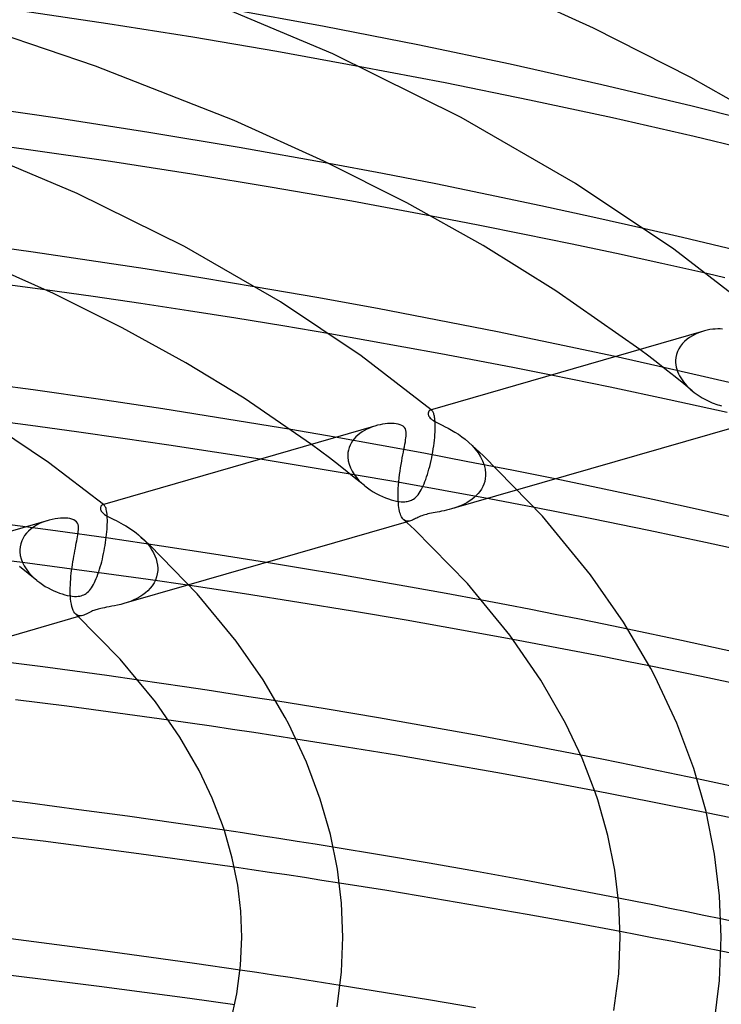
# Model space of a CAD drawing. Header units: millimetres. Extents: x -247 to 247, y -141 to 230.
# Tile 71 of 99: x 49 to 77, y 151 to 191. Entities that reach past the tile are written whole.
import ezdxf

# ---------------------------------------------------------------- set-up
doc = ezdxf.new("R2010")
doc.units = ezdxf.units.MM
doc.layers.add('HIDDEN', color=7, linetype='Continuous')
doc.layers.add('THICK', color=7, linetype='Continuous')

msp = doc.modelspace()

# ---------------------------------------------------------------- linework, layer by layer
at = {"layer": 'HIDDEN'}
for p, q in [((52.694, 190.353), (49.299, 190.856)), ((56.058, 189.818), (52.694, 190.353)), ((59.386, 189.253), (56.058, 189.818)), ((62.696, 188.655), (59.386, 189.253)), ((63.573, 184.418), (61.449, 184.818)), ((65.683, 184.006), (63.573, 184.418)), ((67.776, 183.581), (65.683, 184.006)), ((69.851, 183.145), (67.776, 183.581)), ((71.917, 182.694), (69.851, 183.145)), ((67.363, 182.376), (65.515, 182.734)), ((73.973, 182.231), (71.917, 182.694)), ((69.202, 182.009), (67.363, 182.376)), ((71.03, 181.632), (69.202, 182.009)), ((49.726, 181.3), (47.495, 181.609)), ((72.846, 181.247), (71.03, 181.632)), ((51.95, 180.976), (49.726, 181.3)), ((74.647, 180.853), (72.846, 181.247)), ((54.167, 180.639), (51.95, 180.976)), ((76.432, 180.452), (74.647, 180.853)), ((56.372, 180.287), (54.167, 180.639)), ((58.563, 179.922), (56.372, 180.287)), ((52.101, 179.547), (50.199, 179.815)), ((53.996, 179.269), (52.101, 179.547)), ((55.883, 178.982), (53.996, 179.269)), ((57.761, 178.685), (55.883, 178.982)), ((59.628, 178.379), (57.761, 178.685)), ((61.483, 178.065), (59.628, 178.379)), ((75.861, 177.992), (75.75, 177.924)), ((75.976, 178.051), (75.861, 177.992)), ((76.095, 178.103), (75.976, 178.051)), ((76.215, 178.147), (76.095, 178.103)), ((76.336, 178.184), (76.215, 178.147)), ((75.387, 177.58), (75.322, 177.476)), ((75.464, 177.677), (75.387, 177.58)), ((75.551, 177.766), (75.464, 177.677)), ((75.647, 177.849), (75.551, 177.766)), ((75.75, 177.924), (75.647, 177.849)), ((74.489, 176.79), (72.802, 177.164)), ((74.132, 177.175), (73.776, 177.445)), ((74.484, 176.903), (74.132, 177.175)), ((75.229, 177.253), (75.203, 177.134)), ((75.269, 177.367), (75.229, 177.253)), ((75.322, 177.476), (75.269, 177.367)), ((74.832, 176.63), (74.484, 176.903)), ((76.167, 176.408), (74.489, 176.79)), ((75.192, 176.998), (75.191, 176.984)), ((75.191, 176.984), (75.191, 176.969)), ((75.191, 176.969), (75.192, 176.955)), ((75.203, 177.134), (75.192, 177.012)), ((75.192, 177.012), (75.192, 176.998)), ((75.192, 176.955), (75.192, 176.941)), ((75.192, 176.941), (75.193, 176.927)), ((75.193, 176.927), (75.201, 176.838)), ((75.201, 176.838), (75.217, 176.749)), ((72.603, 175.948), (70.255, 176.428)), ((75.176, 176.356), (74.832, 176.63)), ((75.217, 176.749), (75.239, 176.66)), ((75.239, 176.66), (75.269, 176.572)), ((75.269, 176.572), (75.305, 176.485)), ((75.305, 176.485), (75.347, 176.4)), ((75.347, 176.4), (75.395, 176.317)), ((77.835, 176.019), (76.167, 176.408)), ((75.515, 176.081), (75.176, 176.356)), ((75.395, 176.317), (75.448, 176.237)), ((75.448, 176.237), (75.505, 176.158)), ((75.505, 176.158), (75.567, 176.082)), ((75.85, 175.805), (75.515, 176.081)), ((75.567, 176.082), (75.633, 176.008)), ((75.633, 176.008), (75.703, 175.938)), ((74.931, 175.453), (72.603, 175.948)), ((75.703, 175.938), (75.775, 175.869)), ((75.775, 175.869), (75.851, 175.804)), ((75.851, 175.804), (75.926, 175.744)), ((75.926, 175.744), (76.003, 175.687)), ((76.003, 175.687), (76.081, 175.632)), ((76.081, 175.632), (76.161, 175.581)), ((77.235, 174.945), (74.931, 175.453)), ((76.161, 175.581), (76.242, 175.532)), ((76.242, 175.532), (76.322, 175.487)), ((76.322, 175.487), (76.402, 175.445)), ((76.402, 175.445), (76.482, 175.405)), ((76.482, 175.405), (76.562, 175.369)), ((76.562, 175.369), (76.64, 175.336)), ((76.64, 175.336), (76.717, 175.306)), ((76.717, 175.306), (76.793, 175.279)), ((76.793, 175.279), (76.867, 175.255)), ((76.867, 175.255), (76.939, 175.234)), ((76.939, 175.234), (77.009, 175.215)), ((65.477, 175.049), (65.466, 175.046)), ((65.489, 175.05), (65.477, 175.049)), ((65.5, 175.048), (65.489, 175.05)), ((65.512, 175.045), (65.5, 175.048)), ((65.508, 175.052), (65.503, 175.057)), ((65.514, 175.048), (65.508, 175.052)), ((65.523, 175.039), (65.512, 175.045)), ((65.519, 175.044), (65.514, 175.048)), ((65.524, 175.039), (65.519, 175.044)), ((65.534, 175.031), (65.523, 175.039)), ((65.529, 175.035), (65.524, 175.039)), ((65.535, 175.031), (65.529, 175.035)), ((65.547, 175.018), (65.534, 175.031)), ((65.56, 175.003), (65.547, 175.018)), ((65.572, 174.985), (65.56, 175.003)), ((65.583, 174.963), (65.572, 174.985)), ((65.595, 174.937), (65.583, 174.963)), ((65.605, 174.908), (65.595, 174.937)), ((65.615, 174.876), (65.605, 174.908)), ((65.624, 174.839), (65.615, 174.876)), ((65.633, 174.799), (65.624, 174.839)), ((63.376, 174.442), (63.268, 174.411)), ((65.641, 174.755), (65.633, 174.799)), ((65.647, 174.707), (65.641, 174.755)), ((65.653, 174.654), (65.647, 174.707)), ((65.658, 174.598), (65.653, 174.654)), ((65.661, 174.538), (65.658, 174.598)), ((65.664, 174.474), (65.661, 174.538)), ((65.665, 174.407), (65.664, 174.474)), ((61.7, 173.967), (59.936, 174.271)), ((62.6, 174.053), (62.523, 173.982)), ((62.682, 174.12), (62.6, 174.053)), ((62.769, 174.181), (62.682, 174.12)), ((62.862, 174.237), (62.769, 174.181)), ((62.958, 174.288), (62.862, 174.237)), ((63.059, 174.334), (62.958, 174.288)), ((63.162, 174.375), (63.059, 174.334)), ((63.268, 174.411), (63.162, 174.375)), ((65.645, 173.964), (65.653, 174.071)), ((65.653, 174.071), (65.659, 174.175)), ((65.659, 174.175), (65.66, 174.189)), ((65.66, 174.189), (65.661, 174.204)), ((65.661, 174.218), (65.662, 174.233)), ((65.661, 174.204), (65.661, 174.218)), ((65.662, 174.247), (65.663, 174.261)), ((65.662, 174.233), (65.662, 174.247)), ((65.663, 174.261), (65.664, 174.336)), ((65.664, 174.336), (65.665, 174.407)), ((61.119, 173.417), (60.755, 173.686)), ((63.459, 173.654), (61.7, 173.967)), ((62.336, 173.74), (62.29, 173.651)), ((62.391, 173.826), (62.336, 173.74)), ((62.454, 173.906), (62.391, 173.826)), ((62.523, 173.982), (62.454, 173.906)), ((65.212, 173.331), (63.459, 173.654)), ((65.606, 173.625), (65.621, 173.74)), ((65.621, 173.74), (65.634, 173.853)), ((65.634, 173.853), (65.645, 173.964)), ((66.983, 173.776), (67.123, 173.641)), ((61.478, 173.147), (61.119, 173.417)), ((62.206, 173.362), (62.197, 173.261)), ((62.224, 173.461), (62.206, 173.362)), ((62.252, 173.557), (62.224, 173.461)), ((62.29, 173.651), (62.252, 173.557)), ((66.959, 173), (65.212, 173.331)), ((65.525, 173.158), (65.548, 173.274)), ((65.548, 173.274), (65.569, 173.391)), ((65.569, 173.391), (65.588, 173.508)), ((65.588, 173.508), (65.606, 173.625)), ((67.123, 173.641), (67.251, 173.499)), ((67.251, 173.499), (67.365, 173.349)), ((67.365, 173.349), (67.464, 173.192)), ((60.554, 172.802), (58.723, 173.099)), ((61.831, 172.875), (61.478, 173.147)), ((62.18, 172.601), (61.831, 172.875)), ((62.197, 173.261), (62.197, 173.247)), ((62.197, 173.247), (62.197, 173.232)), ((62.197, 173.232), (62.197, 173.218)), ((62.197, 173.218), (62.197, 173.204)), ((62.197, 173.204), (62.198, 173.19)), ((62.198, 173.19), (62.198, 173.176)), ((62.198, 173.176), (62.215, 173.035)), ((62.215, 173.035), (62.249, 172.896)), ((62.249, 172.896), (62.3, 172.759)), ((65.446, 172.815), (65.474, 172.928)), ((65.474, 172.928), (65.5, 173.042)), ((65.5, 173.042), (65.525, 173.158)), ((68.697, 172.661), (66.959, 173)), ((67.464, 173.192), (67.545, 173.03)), ((67.545, 173.03), (67.605, 172.865)), ((62.375, 172.496), (60.554, 172.802)), ((62.524, 172.326), (62.18, 172.601)), ((62.3, 172.759), (62.366, 172.625)), ((62.366, 172.625), (62.446, 172.497)), ((64.188, 172.182), (62.375, 172.496)), ((62.446, 172.497), (62.538, 172.374)), ((65.323, 172.396), (65.355, 172.495)), ((65.355, 172.495), (65.387, 172.599)), ((65.387, 172.599), (65.417, 172.705)), ((65.417, 172.705), (65.446, 172.815)), ((67.605, 172.865), (67.644, 172.698)), ((67.644, 172.698), (67.66, 172.531)), ((67.66, 172.531), (67.661, 172.516)), ((67.661, 172.487), (67.66, 172.472)), ((67.661, 172.516), (67.661, 172.501)), ((67.661, 172.501), (67.661, 172.487)), ((70.423, 172.314), (68.697, 172.661)), ((62.862, 172.05), (62.524, 172.326)), ((62.538, 172.374), (62.639, 172.258)), ((62.639, 172.258), (62.75, 172.148)), ((62.75, 172.148), (62.868, 172.045)), ((65.997, 171.857), (64.188, 172.182)), ((65.184, 172.037), (65.22, 172.121)), ((65.22, 172.121), (65.255, 172.208)), ((65.255, 172.208), (65.29, 172.3)), ((65.29, 172.3), (65.323, 172.396)), ((67.593, 172.113), (67.549, 172.011)), ((67.626, 172.22), (67.593, 172.113)), ((67.648, 172.33), (67.626, 172.22)), ((67.659, 172.443), (67.648, 172.33)), ((67.66, 172.457), (67.659, 172.443)), ((67.66, 172.472), (67.66, 172.457)), ((62.868, 172.045), (62.977, 171.96)), ((62.977, 171.96), (63.091, 171.881)), ((63.091, 171.881), (63.208, 171.806)), ((63.208, 171.806), (63.328, 171.737)), ((63.328, 171.737), (63.45, 171.675)), ((64.985, 171.692), (65.028, 171.751)), ((65.028, 171.751), (65.069, 171.816)), ((65.069, 171.816), (65.108, 171.885)), ((65.108, 171.885), (65.146, 171.959)), ((65.146, 171.959), (65.184, 172.037)), ((67.802, 171.524), (65.997, 171.857)), ((68.927, 171.882), (66.316, 171.128)), ((67.368, 171.737), (67.293, 171.656)), ((67.437, 171.823), (67.368, 171.737)), ((67.497, 171.915), (67.437, 171.823)), ((67.549, 172.011), (67.497, 171.915)), ((63.45, 171.675), (63.572, 171.618)), ((63.572, 171.618), (63.691, 171.569)), ((63.691, 171.569), (63.808, 171.527)), ((63.808, 171.527), (63.921, 171.491)), ((63.921, 171.491), (64.03, 171.462)), ((64.03, 171.462), (64.133, 171.44)), ((64.133, 171.44), (64.23, 171.424)), ((64.23, 171.424), (64.316, 171.415)), ((64.316, 171.415), (64.39, 171.411)), ((64.39, 171.411), (64.454, 171.412)), ((64.454, 171.412), (64.509, 171.416)), ((64.509, 171.416), (64.557, 171.422)), ((64.557, 171.422), (64.603, 171.431)), ((64.603, 171.431), (64.647, 171.443)), ((64.647, 171.443), (64.688, 171.457)), ((64.688, 171.457), (64.728, 171.474)), ((64.728, 171.474), (64.767, 171.495)), ((64.767, 171.495), (64.808, 171.52)), ((64.808, 171.52), (64.851, 171.552)), ((64.851, 171.552), (64.895, 171.591)), ((64.895, 171.591), (64.941, 171.638)), ((64.941, 171.638), (64.985, 171.692)), ((66.836, 171.331), (66.733, 171.28)), ((66.936, 171.385), (66.836, 171.331)), ((67.032, 171.445), (66.936, 171.385)), ((67.124, 171.51), (67.032, 171.445)), ((67.211, 171.58), (67.124, 171.51)), ((67.293, 171.656), (67.211, 171.58)), ((69.601, 171.181), (67.802, 171.524)), ((52.478, 171.297), (52.466, 171.292)), ((52.49, 171.299), (52.478, 171.297)), ((52.503, 171.298), (52.49, 171.299)), ((52.515, 171.295), (52.503, 171.298)), ((52.515, 171.302), (52.51, 171.306)), ((52.52, 171.298), (52.515, 171.302)), ((52.528, 171.289), (52.515, 171.295)), ((52.525, 171.293), (52.52, 171.298)), ((52.53, 171.289), (52.525, 171.293)), ((52.54, 171.281), (52.528, 171.289)), ((52.535, 171.285), (52.53, 171.289)), ((52.54, 171.281), (52.535, 171.285)), ((52.557, 171.265), (52.54, 171.281)), ((52.572, 171.243), (52.557, 171.265)), ((52.588, 171.215), (52.572, 171.243)), ((52.602, 171.182), (52.588, 171.215)), ((52.615, 171.143), (52.602, 171.182)), ((52.628, 171.098), (52.615, 171.143)), ((52.638, 171.046), (52.628, 171.098)), ((52.648, 170.988), (52.638, 171.046)), ((52.656, 170.923), (52.648, 170.988)), ((52.662, 170.852), (52.656, 170.923)), ((65.376, 170.929), (65.313, 170.913)), ((65.442, 170.944), (65.376, 170.929)), ((65.512, 170.958), (65.442, 170.944)), ((65.585, 170.971), (65.512, 170.958)), ((65.662, 170.986), (65.585, 170.971)), ((65.744, 171), (65.662, 170.986)), ((65.829, 171.016), (65.744, 171)), ((65.92, 171.034), (65.829, 171.016)), ((66.014, 171.053), (65.92, 171.034)), ((66.111, 171.075), (66.014, 171.053)), ((66.212, 171.1), (66.111, 171.075)), ((66.314, 171.128), (66.212, 171.1)), ((66.418, 171.159), (66.314, 171.128)), ((66.523, 171.195), (66.418, 171.159)), ((66.628, 171.235), (66.523, 171.195)), ((66.733, 171.28), (66.628, 171.235)), ((50.617, 170.26), (48.511, 170.542)), ((49.979, 170.544), (49.859, 170.481)), ((50.106, 170.601), (49.979, 170.544)), ((50.236, 170.648), (50.106, 170.601)), ((50.365, 170.686), (50.236, 170.648)), ((52.666, 170.775), (52.662, 170.852)), ((52.669, 170.692), (52.666, 170.775)), ((52.667, 170.509), (52.669, 170.604)), ((52.669, 170.604), (52.669, 170.692)), ((64.448, 170.679), (64.414, 170.705)), ((64.484, 170.66), (64.448, 170.679)), ((64.522, 170.647), (64.484, 170.66)), ((64.683, 170.657), (64.519, 170.609)), ((64.561, 170.641), (64.522, 170.647)), ((64.601, 170.642), (64.561, 170.641)), ((64.642, 170.647), (64.601, 170.642)), ((64.683, 170.657), (64.642, 170.647)), ((64.723, 170.67), (64.683, 170.657)), ((64.762, 170.685), (64.723, 170.67)), ((64.803, 170.703), (64.762, 170.685)), ((64.844, 170.723), (64.803, 170.703)), ((64.887, 170.744), (64.844, 170.723)), ((64.932, 170.767), (64.887, 170.744)), ((64.98, 170.791), (64.932, 170.767)), ((65.032, 170.815), (64.98, 170.791)), ((65.085, 170.838), (65.032, 170.815)), ((65.139, 170.859), (65.085, 170.838)), ((65.195, 170.879), (65.139, 170.859)), ((65.252, 170.897), (65.195, 170.879)), ((65.313, 170.913), (65.252, 170.897)), ((49.465, 170.162), (49.391, 170.068)), ((49.549, 170.251), (49.465, 170.162)), ((49.643, 170.334), (49.549, 170.251)), ((49.747, 170.411), (49.643, 170.334)), ((49.859, 170.481), (49.747, 170.411)), ((52.715, 169.965), (50.617, 170.26)), ((52.64, 170.117), (52.65, 170.222)), ((52.65, 170.222), (52.658, 170.324)), ((52.658, 170.324), (52.663, 170.423)), ((52.663, 170.423), (52.664, 170.438)), ((52.664, 170.438), (52.665, 170.452)), ((52.665, 170.467), (52.666, 170.481)), ((52.665, 170.452), (52.665, 170.467)), ((52.666, 170.495), (52.667, 170.509)), ((52.666, 170.481), (52.666, 170.495)), ((49.276, 169.86), (49.237, 169.747)), ((49.328, 169.967), (49.276, 169.86)), ((49.391, 170.068), (49.328, 169.967)), ((52.581, 169.682), (52.598, 169.791)), ((52.598, 169.791), (52.614, 169.901)), ((52.614, 169.901), (52.628, 170.01)), ((52.628, 170.01), (52.64, 170.117)), ((54.809, 169.657), (52.715, 169.965)), ((54.001, 170.014), (54.1, 169.92)), ((54.1, 169.92), (54.194, 169.82)), ((54.194, 169.82), (54.282, 169.716)), ((49.201, 169.495), (49.2, 169.481)), ((49.2, 169.481), (49.2, 169.467)), ((49.2, 169.467), (49.201, 169.452)), ((49.212, 169.629), (49.201, 169.509)), ((49.201, 169.509), (49.201, 169.495)), ((49.201, 169.452), (49.201, 169.438)), ((49.201, 169.438), (49.202, 169.424)), ((49.202, 169.424), (49.218, 169.285)), ((49.237, 169.747), (49.212, 169.629)), ((52.52, 169.355), (52.542, 169.463)), ((52.542, 169.463), (52.562, 169.572)), ((52.562, 169.572), (52.581, 169.682)), ((54.282, 169.716), (54.363, 169.608)), ((54.363, 169.608), (54.436, 169.497)), ((54.436, 169.497), (54.501, 169.382)), ((54.501, 169.382), (54.556, 169.264)), ((56.895, 169.338), (54.809, 169.657)), ((49.305, 169.003), (47.639, 169.214)), ((49.218, 169.285), (49.252, 169.146)), ((49.252, 169.146), (49.303, 169.009)), ((49.303, 169.009), (49.369, 168.876)), ((50.969, 168.785), (49.305, 169.003)), ((52.418, 168.934), (52.445, 169.037)), ((52.445, 169.037), (52.471, 169.141)), ((52.471, 169.141), (52.496, 169.247)), ((52.496, 169.247), (52.52, 169.355)), ((54.556, 169.264), (54.6, 169.144)), ((54.6, 169.144), (54.634, 169.023)), ((54.634, 169.023), (54.655, 168.901)), ((58.972, 169.008), (56.895, 169.338)), ((49.535, 168.567), (49.187, 168.84)), ((49.369, 168.876), (49.45, 168.747)), ((49.45, 168.747), (49.542, 168.623)), ((49.542, 168.623), (49.646, 168.505)), ((52.63, 168.559), (50.969, 168.785)), ((52.295, 168.544), (52.328, 168.638)), ((52.328, 168.638), (52.359, 168.734)), ((52.359, 168.734), (52.389, 168.833)), ((52.389, 168.833), (52.418, 168.934)), ((54.663, 168.691), (54.649, 168.56)), ((54.655, 168.901), (54.664, 168.78)), ((54.664, 168.706), (54.663, 168.691)), ((54.664, 168.78), (54.665, 168.765)), ((54.665, 168.72), (54.664, 168.706)), ((54.665, 168.765), (54.665, 168.75)), ((54.665, 168.75), (54.665, 168.735)), ((54.665, 168.735), (54.665, 168.72)), ((49.876, 168.292), (49.535, 168.567)), ((49.646, 168.505), (49.759, 168.394)), ((49.759, 168.394), (49.88, 168.29)), ((49.88, 168.29), (49.987, 168.207)), ((49.987, 168.207), (50.097, 168.13)), ((52.116, 168.133), (52.153, 168.205)), ((52.153, 168.205), (52.19, 168.283)), ((52.19, 168.283), (52.226, 168.366)), ((52.226, 168.366), (52.261, 168.453)), ((52.261, 168.453), (52.295, 168.544)), ((54.286, 168.326), (52.63, 168.559)), ((55.937, 168.086), (54.286, 168.326)), ((54.519, 168.193), (54.45, 168.084)), ((54.577, 168.31), (54.519, 168.193)), ((54.62, 168.432), (54.577, 168.31)), ((54.649, 168.56), (54.62, 168.432)), ((50.097, 168.13), (50.209, 168.059)), ((50.209, 168.059), (50.322, 167.994)), ((50.322, 167.994), (50.435, 167.935)), ((50.435, 167.935), (50.547, 167.882)), ((50.547, 167.882), (50.658, 167.835)), ((50.658, 167.835), (50.766, 167.794)), ((51.83, 167.779), (51.873, 167.813)), ((51.873, 167.813), (51.915, 167.851)), ((51.915, 167.851), (51.957, 167.896)), ((51.957, 167.896), (51.998, 167.947)), ((51.998, 167.947), (52.038, 168.003)), ((52.038, 168.003), (52.077, 168.065)), ((52.077, 168.065), (52.116, 168.133)), ((55.903, 168.122), (53.324, 167.377)), ((54.18, 167.798), (54.073, 167.718)), ((54.279, 167.886), (54.18, 167.798)), ((54.37, 167.981), (54.279, 167.886)), ((54.45, 168.084), (54.37, 167.981)), ((50.766, 167.794), (50.873, 167.758)), ((50.873, 167.758), (50.977, 167.727)), ((50.977, 167.727), (51.079, 167.702)), ((51.079, 167.702), (51.177, 167.683)), ((51.177, 167.683), (51.272, 167.67)), ((51.272, 167.67), (51.361, 167.662)), ((51.361, 167.662), (51.441, 167.661)), ((51.441, 167.661), (51.512, 167.665)), ((51.512, 167.665), (51.577, 167.674)), ((51.577, 167.674), (51.635, 167.687)), ((51.635, 167.687), (51.689, 167.704)), ((51.689, 167.704), (51.739, 167.725)), ((51.739, 167.725), (51.786, 167.75)), ((51.786, 167.75), (51.83, 167.779)), ((53.452, 167.417), (53.321, 167.377)), ((53.584, 167.464), (53.452, 167.417)), ((53.713, 167.518), (53.584, 167.464)), ((53.839, 167.578), (53.713, 167.518)), ((53.959, 167.644), (53.839, 167.578)), ((54.073, 167.718), (53.959, 167.644)), ((68.486, 167.323), (67.513, 167.508)), ((51.984, 167.038), (51.931, 167.012)), ((52.036, 167.062), (51.984, 167.038)), ((52.085, 167.084), (52.036, 167.062)), ((52.131, 167.102), (52.085, 167.084)), ((52.174, 167.118), (52.131, 167.102)), ((52.218, 167.133), (52.174, 167.118)), ((52.263, 167.147), (52.218, 167.133)), ((52.311, 167.16), (52.263, 167.147)), ((52.361, 167.173), (52.311, 167.16)), ((52.415, 167.186), (52.361, 167.173)), ((52.479, 167.199), (52.415, 167.186)), ((52.553, 167.213), (52.479, 167.199)), ((52.639, 167.23), (52.553, 167.213)), ((52.738, 167.248), (52.639, 167.23)), ((52.845, 167.267), (52.738, 167.248)), ((52.958, 167.289), (52.845, 167.267)), ((53.076, 167.315), (52.958, 167.289)), ((53.197, 167.343), (53.076, 167.315)), ((53.321, 167.377), (53.197, 167.343)), ((69.456, 167.135), (68.486, 167.323)), ((70.423, 166.945), (69.456, 167.135)), ((51.458, 166.925), (51.417, 166.957)), ((51.501, 166.904), (51.458, 166.925)), ((51.546, 166.893), (51.501, 166.904)), ((51.691, 166.906), (51.523, 166.858)), ((51.593, 166.89), (51.546, 166.893)), ((51.641, 166.895), (51.593, 166.89)), ((51.691, 166.906), (51.641, 166.895)), ((51.737, 166.921), (51.691, 166.906)), ((51.783, 166.94), (51.737, 166.921)), ((51.831, 166.962), (51.783, 166.94)), ((51.88, 166.986), (51.831, 166.962)), ((51.931, 167.012), (51.88, 166.986)), ((71.387, 166.752), (70.423, 166.945)), ((72.347, 166.557), (71.387, 166.752)), ((73.304, 166.36), (72.347, 166.557)), ((69.652, 165.786), (68.747, 165.955)), ((70.555, 165.614), (69.652, 165.786)), ((71.457, 165.44), (70.555, 165.614)), ((72.357, 165.264), (71.457, 165.44)), ((73.254, 165.087), (72.357, 165.264)), ((74.15, 164.907), (73.254, 165.087)), ((54.814, 164.209), (53.903, 164.341)), ((55.723, 164.075), (54.814, 164.209)), ((56.631, 163.939), (55.723, 164.075)), ((57.538, 163.8), (56.631, 163.939)), ((58.443, 163.66), (57.538, 163.8)), ((59.346, 163.517), (58.443, 163.66)), ((55.948, 162.634), (55.104, 162.755)), ((56.791, 162.512), (55.948, 162.634)), ((57.632, 162.388), (56.791, 162.512)), ((58.471, 162.262), (57.632, 162.388)), ((59.31, 162.134), (58.471, 162.262)), ((60.146, 162.005), (59.31, 162.134)), ((72.207, 161.217), (71.433, 161.37)), ((72.979, 161.063), (72.207, 161.217)), ((73.749, 160.907), (72.979, 161.063)), ((74.516, 160.75), (73.749, 160.907)), ((75.28, 160.591), (74.516, 160.75)), ((76.043, 160.431), (75.28, 160.591)), ((72.73, 159.812), (71.99, 159.954)), ((73.469, 159.669), (72.73, 159.812)), ((74.207, 159.524), (73.469, 159.669)), ((74.944, 159.378), (74.207, 159.524)), ((75.679, 159.23), (74.944, 159.378)), ((76.412, 159.081), (75.679, 159.23)), ((58.028, 158.284), (57.306, 158.393)), ((58.75, 158.174), (58.028, 158.284)), ((59.47, 158.062), (58.75, 158.174)), ((60.189, 157.949), (59.47, 158.062)), ((60.907, 157.835), (60.189, 157.949)), ((61.624, 157.72), (60.907, 157.835)), ((58.399, 156.827), (57.703, 156.928)), ((59.094, 156.723), (58.399, 156.827)), ((59.788, 156.619), (59.094, 156.723)), ((60.481, 156.514), (59.788, 156.619)), ((61.173, 156.407), (60.481, 156.514)), ((61.864, 156.299), (61.173, 156.407)), ((73.609, 155.565), (72.929, 155.699)), ((74.288, 155.43), (73.609, 155.565)), ((74.966, 155.294), (74.288, 155.43)), ((75.642, 155.157), (74.966, 155.294)), ((76.315, 155.018), (75.642, 155.157)), ((76.987, 154.879), (76.315, 155.018)), ((73.667, 154.248), (72.999, 154.375)), ((74.334, 154.12), (73.667, 154.248)), ((75, 153.991), (74.334, 154.12)), ((75.665, 153.861), (75, 153.991)), ((76.33, 153.729), (75.665, 153.861)), ((76.993, 153.597), (76.33, 153.729)), ((58.597, 152.754), (57.935, 152.852)), ((59.257, 152.654), (58.597, 152.754)), ((59.918, 152.554), (59.257, 152.654)), ((60.577, 152.452), (59.918, 152.554)), ((61.235, 152.349), (60.577, 152.452)), ((61.893, 152.246), (61.235, 152.349))]:
    msp.add_line(p, q, dxfattribs=at)
at = {"layer": 'THICK'}
for p, q in [((71.937, 190.181), (67.772, 192.078)), ((61.607, 189.161), (55.999, 191.529)), ((61.257, 190.246), (57.5, 190.933)), ((52.205, 188.678), (47.27, 190.351)), ((64.975, 189.517), (61.257, 190.246)), ((75.798, 188.221), (71.937, 190.181)), ((68.639, 188.75), (64.975, 189.517)), ((66.689, 186.646), (61.607, 189.161)), ((57.696, 186.518), (52.205, 188.678)), ((66.062, 188.008), (62.696, 188.655)), ((72.269, 187.94), (68.639, 188.75)), ((79.342, 186.222), (75.798, 188.221)), ((69.396, 187.329), (66.062, 188.008)), ((75.848, 187.092), (72.269, 187.94)), ((72.686, 186.621), (69.396, 187.329)), ((50.69, 186.611), (47.046, 187.133)), ((79.362, 186.21), (75.848, 187.092)), ((54.312, 186.05), (50.69, 186.611)), ((71.227, 184.029), (66.689, 186.646)), ((75.934, 185.882), (72.686, 186.621)), ((61.246, 184.915), (57.696, 186.518)), ((49.547, 185.364), (46.284, 185.805)), ((57.897, 185.452), (54.312, 186.05)), ((79.201, 185.097), (75.934, 185.882)), ((51.472, 183.632), (46.781, 185.613)), ((52.792, 184.895), (49.547, 185.364)), ((61.449, 184.818), (57.897, 185.452)), ((56.012, 184.397), (52.792, 184.895)), ((64.541, 183.259), (61.246, 184.915)), ((59.202, 183.871), (56.012, 184.397)), ((62.365, 183.318), (59.202, 183.871)), ((75.125, 181.419), (71.227, 184.029)), ((55.726, 181.528), (51.472, 183.632)), ((65.515, 182.734), (62.365, 183.318)), ((67.571, 181.567), (64.541, 183.259)), ((75.472, 181.883), (73.973, 182.231)), ((76.961, 181.529), (75.472, 181.883)), ((59.535, 179.331), (55.726, 181.528)), ((70.451, 179.777), (67.571, 181.567)), ((78.437, 181.169), (76.961, 181.529)), ((78.495, 178.807), (75.125, 181.419)), ((50.533, 179.659), (47.598, 180.967)), ((77.139, 180.289), (76.432, 180.452)), ((50.199, 179.815), (47.026, 180.239)), ((60.972, 179.504), (58.563, 179.922)), ((53.26, 178.307), (50.533, 179.659)), ((73.776, 177.445), (70.451, 179.777)), ((62.731, 177.194), (59.535, 179.331)), ((63.371, 179.067), (60.972, 179.504)), ((65.758, 178.614), (63.371, 179.067)), ((68.127, 178.146), (65.758, 178.614)), ((55.776, 176.923), (53.26, 178.307)), ((62.953, 177.808), (61.483, 178.065)), ((76.302, 178.174), (65.47, 175.047)), ((70.472, 177.663), (68.127, 178.146)), ((76.447, 178.211), (76.336, 178.184)), ((76.556, 178.232), (76.447, 178.211)), ((76.662, 178.248), (76.556, 178.232)), ((76.765, 178.258), (76.662, 178.248)), ((76.865, 178.263), (76.765, 178.258)), ((76.96, 178.263), (76.865, 178.263)), ((77.05, 178.258), (76.96, 178.263)), ((64.421, 177.544), (62.953, 177.808)), ((72.802, 177.164), (70.472, 177.663)), ((65.503, 175.057), (62.731, 177.194)), ((65.886, 177.274), (64.421, 177.544)), ((67.347, 176.998), (65.886, 177.274)), ((58.092, 175.511), (55.776, 176.923)), ((68.804, 176.716), (67.347, 176.998)), ((70.255, 176.428), (68.804, 176.716)), ((49.733, 175.842), (47.154, 176.189)), ((52.302, 175.476), (49.733, 175.842)), ((54.862, 175.092), (52.302, 175.476)), ((60.755, 173.686), (58.092, 175.511)), ((57.408, 174.69), (54.862, 175.092)), ((65.387, 174.916), (65.386, 174.896)), ((65.386, 174.896), (65.388, 174.873)), ((65.389, 174.934), (65.387, 174.916)), ((65.388, 174.873), (65.393, 174.847)), ((65.393, 174.952), (65.389, 174.934)), ((65.398, 174.969), (65.393, 174.952)), ((65.393, 174.847), (65.403, 174.82)), ((65.405, 174.984), (65.398, 174.969)), ((65.413, 174.999), (65.405, 174.984)), ((65.422, 175.012), (65.413, 174.999)), ((65.432, 175.023), (65.422, 175.012)), ((65.443, 175.033), (65.432, 175.023)), ((65.454, 175.04), (65.443, 175.033)), ((65.466, 175.046), (65.454, 175.04)), ((49.619, 174.431), (47.781, 174.67)), ((50.336, 172.97), (47.842, 174.632)), ((59.936, 174.271), (57.408, 174.69)), ((63.479, 174.466), (63.376, 174.442)), ((63.58, 174.484), (63.479, 174.466)), ((63.679, 174.499), (63.58, 174.484)), ((63.774, 174.508), (63.679, 174.499)), ((63.866, 174.513), (63.774, 174.508)), ((63.953, 174.513), (63.866, 174.513)), ((64.036, 174.51), (63.953, 174.513)), ((64.119, 174.501), (64.036, 174.51)), ((64.198, 174.487), (64.119, 174.501)), ((64.273, 174.466), (64.198, 174.487)), ((64.341, 174.438), (64.273, 174.466)), ((64.4, 174.401), (64.341, 174.438)), ((65.403, 174.82), (65.418, 174.79)), ((65.418, 174.79), (65.44, 174.758)), ((65.44, 174.758), (65.469, 174.726)), ((65.469, 174.726), (65.505, 174.694)), ((65.505, 174.694), (65.547, 174.662)), ((65.547, 174.662), (65.594, 174.631)), ((65.594, 174.631), (65.654, 174.595)), ((65.654, 174.595), (65.732, 174.553)), ((65.732, 174.553), (65.829, 174.503)), ((65.829, 174.503), (65.939, 174.448)), ((65.939, 174.448), (66.057, 174.387)), ((51.452, 174.182), (49.619, 174.431)), ((53.28, 173.924), (51.452, 174.182)), ((63.311, 174.424), (52.477, 171.296)), ((64.448, 174.353), (64.4, 174.401)), ((64.482, 174.296), (64.448, 174.353)), ((64.503, 174.233), (64.482, 174.296)), ((64.513, 174.163), (64.503, 174.233)), ((64.511, 174.017), (64.515, 174.091)), ((64.515, 174.091), (64.513, 174.163)), ((66.057, 174.387), (66.182, 174.322)), ((66.182, 174.322), (66.311, 174.251)), ((66.311, 174.251), (66.445, 174.172)), ((66.445, 174.172), (66.581, 174.085)), ((66.581, 174.085), (66.717, 173.99)), ((77.513, 174.36), (68.927, 171.882)), ((55.102, 173.658), (53.28, 173.924)), ((56.917, 173.383), (55.102, 173.658)), ((64.445, 173.594), (64.464, 173.691)), ((64.464, 173.691), (64.48, 173.782)), ((64.48, 173.782), (64.493, 173.866)), ((64.493, 173.866), (64.504, 173.944)), ((64.504, 173.944), (64.511, 174.017)), ((66.717, 173.99), (66.852, 173.887)), ((66.852, 173.887), (66.983, 173.776)), ((67.577, 173.228), (66.99, 173.769)), ((58.723, 173.099), (56.917, 173.383)), ((64.36, 173.148), (64.382, 173.268)), ((64.382, 173.268), (64.404, 173.383)), ((64.404, 173.383), (64.426, 173.491)), ((64.426, 173.491), (64.445, 173.594)), ((52.51, 171.306), (50.336, 172.97)), ((64.294, 172.762), (64.315, 172.894)), ((64.315, 172.894), (64.337, 173.023)), ((64.337, 173.023), (64.36, 173.148)), ((69.917, 170.838), (67.577, 173.228)), ((64.238, 172.352), (64.255, 172.491)), ((64.255, 172.491), (64.273, 172.628)), ((64.273, 172.628), (64.294, 172.762)), ((64.211, 172.072), (64.223, 172.212)), ((64.223, 172.212), (64.238, 172.352)), ((72.36, 171.912), (70.423, 172.314)), ((64.193, 171.66), (64.196, 171.795)), ((64.196, 171.795), (64.202, 171.933)), ((64.202, 171.933), (64.211, 172.072)), ((74.288, 171.5), (72.36, 171.912)), ((64.195, 171.531), (64.193, 171.66)), ((64.195, 171.516), (64.195, 171.531)), ((64.196, 171.501), (64.195, 171.516)), ((64.196, 171.487), (64.196, 171.501)), ((64.197, 171.472), (64.196, 171.487)), ((64.198, 171.458), (64.197, 171.472)), ((64.198, 171.444), (64.198, 171.458)), ((64.204, 171.353), (64.198, 171.444)), ((64.213, 171.265), (64.204, 171.353)), ((76.208, 171.076), (74.288, 171.5)), ((52.399, 171.188), (52.396, 171.163)), ((52.396, 171.163), (52.396, 171.136)), ((52.396, 171.136), (52.4, 171.106)), ((52.405, 171.211), (52.399, 171.188)), ((52.4, 171.106), (52.411, 171.073)), ((52.413, 171.233), (52.405, 171.211)), ((52.411, 171.073), (52.43, 171.036)), ((52.424, 171.252), (52.413, 171.233)), ((52.437, 171.269), (52.424, 171.252)), ((52.43, 171.036), (52.46, 170.996)), ((52.451, 171.282), (52.437, 171.269)), ((52.466, 171.292), (52.451, 171.282)), ((52.46, 170.996), (52.502, 170.955)), ((52.502, 170.955), (52.555, 170.913)), ((64.223, 171.184), (64.213, 171.265)), ((64.236, 171.108), (64.223, 171.184)), ((64.251, 171.038), (64.236, 171.108)), ((64.268, 170.973), (64.251, 171.038)), ((64.287, 170.915), (64.268, 170.973)), ((71.876, 170.733), (69.601, 171.181)), ((78.118, 170.642), (76.208, 171.076)), ((50.319, 170.673), (39.484, 167.546)), ((50.482, 170.714), (50.365, 170.686)), ((50.596, 170.735), (50.482, 170.714)), ((50.706, 170.75), (50.596, 170.735)), ((50.812, 170.76), (50.706, 170.75)), ((50.913, 170.763), (50.812, 170.76)), ((51.009, 170.762), (50.913, 170.763)), ((51.1, 170.755), (51.009, 170.762)), ((51.184, 170.742), (51.1, 170.755)), ((51.263, 170.723), (51.184, 170.742)), ((51.335, 170.696), (51.263, 170.723)), ((51.397, 170.66), (51.335, 170.696)), ((51.447, 170.615), (51.397, 170.66)), ((51.483, 170.563), (51.447, 170.615)), ((51.507, 170.504), (51.483, 170.563)), ((52.555, 170.913), (52.618, 170.872)), ((52.618, 170.872), (52.688, 170.831)), ((52.688, 170.831), (52.764, 170.791)), ((52.764, 170.791), (52.843, 170.75)), ((52.843, 170.75), (52.925, 170.709)), ((52.925, 170.709), (53.012, 170.665)), ((53.012, 170.665), (53.104, 170.618)), ((53.104, 170.618), (53.199, 170.567)), ((53.199, 170.567), (53.298, 170.513)), ((64.519, 170.609), (55.903, 168.122)), ((64.308, 170.862), (64.287, 170.915)), ((64.331, 170.814), (64.308, 170.862)), ((64.357, 170.773), (64.331, 170.814)), ((64.384, 170.737), (64.357, 170.773)), ((64.413, 170.706), (64.384, 170.737)), ((64.838, 170.313), (64.413, 170.706)), ((71.825, 168.519), (69.917, 170.838)), ((74.135, 170.272), (71.876, 170.733)), ((51.5, 170.101), (51.51, 170.172)), ((51.52, 170.44), (51.507, 170.504)), ((51.51, 170.172), (51.518, 170.239)), ((51.518, 170.239), (51.523, 170.305)), ((51.524, 170.373), (51.52, 170.44)), ((51.523, 170.305), (51.524, 170.373)), ((53.298, 170.513), (53.399, 170.454)), ((53.399, 170.454), (53.501, 170.391)), ((53.501, 170.391), (53.603, 170.324)), ((53.603, 170.324), (53.705, 170.253)), ((53.705, 170.253), (53.806, 170.178)), ((53.806, 170.178), (53.905, 170.098)), ((66.94, 168.167), (64.838, 170.313)), ((76.377, 169.798), (74.135, 170.272)), ((51.42, 169.673), (51.439, 169.768)), ((51.439, 169.768), (51.456, 169.858)), ((51.456, 169.858), (51.472, 169.944)), ((51.472, 169.944), (51.487, 170.025)), ((51.487, 170.025), (51.5, 170.101)), ((53.905, 170.098), (54.001, 170.014)), ((54.336, 169.704), (54.004, 170.012)), ((78.597, 169.311), (76.377, 169.798)), ((51.341, 169.257), (51.361, 169.365)), ((51.361, 169.365), (51.38, 169.47)), ((51.38, 169.47), (51.4, 169.573)), ((51.4, 169.573), (51.42, 169.673)), ((56.231, 167.768), (54.336, 169.704)), ((51.286, 168.922), (51.303, 169.035)), ((51.303, 169.035), (51.322, 169.147)), ((51.322, 169.147), (51.341, 169.257)), ((60.408, 168.772), (58.972, 169.008)), ((51.24, 168.574), (51.254, 168.691)), ((51.254, 168.691), (51.269, 168.807)), ((51.269, 168.807), (51.286, 168.922)), ((61.838, 168.53), (60.408, 168.772)), ((51.202, 168.108), (51.208, 168.223)), ((51.208, 168.223), (51.217, 168.34)), ((51.217, 168.34), (51.227, 168.457)), ((51.227, 168.457), (51.24, 168.574)), ((63.261, 168.283), (61.838, 168.53)), ((64.682, 168.031), (63.261, 168.283)), ((73.133, 166.634), (71.825, 168.519)), ((51.197, 167.885), (51.198, 167.995)), ((51.198, 167.779), (51.197, 167.885)), ((51.198, 167.995), (51.202, 168.108)), ((58.101, 167.76), (55.937, 168.086)), ((66.099, 167.772), (64.682, 168.031)), ((68.625, 166.119), (66.94, 168.167)), ((51.199, 167.764), (51.198, 167.779)), ((51.199, 167.75), (51.199, 167.764)), ((51.2, 167.735), (51.199, 167.75)), ((51.2, 167.721), (51.2, 167.735)), ((51.201, 167.706), (51.2, 167.721)), ((51.202, 167.692), (51.201, 167.706)), ((51.21, 167.569), (51.202, 167.692)), ((51.223, 167.456), (51.21, 167.569)), ((51.241, 167.352), (51.223, 167.456)), ((57.78, 165.885), (56.231, 167.768)), ((60.253, 167.423), (58.101, 167.76)), ((62.392, 167.073), (60.253, 167.423)), ((67.513, 167.508), (66.099, 167.772)), ((51.262, 167.259), (51.241, 167.352)), ((51.286, 167.178), (51.262, 167.259)), ((51.314, 167.107), (51.286, 167.178)), ((51.346, 167.047), (51.314, 167.107)), ((51.379, 166.997), (51.346, 167.047)), ((64.517, 166.713), (62.392, 167.073)), ((51.523, 166.858), (42.847, 164.353)), ((51.416, 166.958), (51.379, 166.997)), ((53.182, 165.177), (51.416, 166.958)), ((66.635, 166.34), (64.517, 166.713)), ((74.207, 164.803), (73.133, 166.634)), ((68.747, 165.955), (66.635, 166.34)), ((75.428, 165.911), (73.304, 166.36)), ((58.844, 164.353), (57.78, 165.885)), ((69.853, 164.337), (68.625, 166.119)), ((77.544, 165.448), (75.428, 165.911)), ((54.58, 163.486), (53.182, 165.177)), ((50.116, 164.864), (48.846, 165.03)), ((51.381, 164.693), (50.116, 164.864)), ((52.643, 164.519), (51.381, 164.693)), ((76.224, 164.48), (74.15, 164.907)), ((74.379, 164.477), (74.207, 164.803)), ((53.903, 164.341), (52.643, 164.519)), ((59.718, 162.862), (58.844, 164.353)), ((70.827, 162.638), (69.853, 164.337)), ((75.242, 162.637), (74.379, 164.477)), ((78.283, 164.043), (76.224, 164.48)), ((51.057, 163.306), (49.026, 163.566)), ((61.385, 163.186), (59.346, 163.517)), ((53.083, 163.036), (51.057, 163.306)), ((55.544, 162.087), (54.58, 163.486)), ((63.411, 162.845), (61.385, 163.186)), ((55.104, 162.755), (53.083, 163.036)), ((59.859, 162.596), (59.718, 162.862)), ((65.427, 162.493), (63.411, 162.845)), ((60.562, 161.095), (59.859, 162.596)), ((67.437, 162.129), (65.427, 162.493)), ((71.486, 161.248), (70.827, 162.638)), ((75.913, 160.842), (75.242, 162.637)), ((56.306, 160.757), (55.544, 162.087)), ((62.143, 161.688), (60.146, 162.005)), ((69.44, 161.755), (67.437, 162.129)), ((64.128, 161.362), (62.143, 161.688)), ((71.433, 161.37), (69.44, 161.755)), ((66.101, 161.026), (64.128, 161.362)), ((72.007, 159.906), (71.486, 161.248)), ((61.11, 159.629), (60.562, 161.095)), ((68.069, 160.679), (66.101, 161.026)), ((76.4, 159.129), (75.913, 160.842)), ((56.825, 159.662), (56.306, 160.757)), ((70.032, 160.322), (68.069, 160.679)), ((78.012, 160.009), (76.043, 160.431)), ((71.99, 159.954), (70.032, 160.322)), ((49.604, 159.461), (47.66, 159.705)), ((57.234, 158.606), (56.825, 159.662)), ((61.509, 158.228), (61.11, 159.629)), ((72.111, 159.599), (72.007, 159.906)), ((51.539, 159.208), (49.604, 159.461)), ((72.513, 158.188), (72.111, 159.599)), ((53.466, 158.946), (51.539, 159.208)), ((55.388, 158.674), (53.466, 158.946)), ((76.738, 157.444), (76.4, 159.129)), ((78.347, 158.68), (76.412, 159.081)), ((57.306, 158.393), (55.388, 158.674)), ((57.309, 158.385), (57.234, 158.606)), ((50.121, 157.954), (48.216, 158.188)), ((57.621, 157.287), (57.309, 158.385)), ((61.786, 156.849), (61.509, 158.228)), ((72.788, 156.814), (72.513, 158.188)), ((52.023, 157.711), (50.121, 157.954)), ((53.921, 157.459), (52.023, 157.711)), ((63.529, 157.406), (61.624, 157.72)), ((55.815, 157.198), (53.921, 157.459)), ((57.836, 156.219), (57.621, 157.287)), ((65.422, 157.084), (63.529, 157.406)), ((76.935, 155.794), (76.738, 157.444)), ((57.703, 156.928), (55.815, 157.198)), ((67.307, 156.752), (65.422, 157.084)), ((61.947, 155.497), (61.786, 156.849)), ((69.188, 156.411), (67.307, 156.752)), ((72.948, 155.478), (72.788, 156.814)), ((57.959, 155.181), (57.836, 156.219)), ((63.74, 156), (61.864, 156.299)), ((71.063, 156.059), (69.188, 156.411)), ((65.605, 155.693), (63.74, 156)), ((72.929, 155.699), (71.063, 156.059)), ((77, 154.155), (76.935, 155.794)), ((62, 154.155), (61.947, 155.497)), ((67.46, 155.377), (65.605, 155.693)), ((69.31, 155.053), (67.46, 155.377)), ((73, 154.153), (72.948, 155.478)), ((58, 154.153), (57.959, 155.181)), ((71.157, 154.719), (69.31, 155.053)), ((72.999, 154.375), (71.157, 154.719)), ((78.831, 154.489), (76.987, 154.879)), ((57.952, 153.038), (58, 154.155)), ((61.944, 152.778), (62, 154.153)), ((72.937, 152.706), (73, 154.155)), ((76.93, 152.443), (77, 154.153)), ((50.669, 153.853), (48.837, 154.083)), ((52.495, 153.615), (50.669, 153.853)), ((54.312, 153.369), (52.495, 153.615)), ((56.125, 153.115), (54.312, 153.369)), ((78.82, 153.225), (76.993, 153.597)), ((57.935, 152.852), (56.125, 153.115)), ((57.807, 151.912), (57.952, 153.038)), ((50.544, 152.426), (48.742, 152.644)), ((61.776, 151.397), (61.944, 152.778)), ((72.747, 151.245), (72.937, 152.706)), ((52.344, 152.2), (50.544, 152.426)), ((54.141, 151.965), (52.344, 152.2)), ((63.692, 151.955), (61.893, 152.246)), ((76.716, 150.724), (76.93, 152.443)), ((55.934, 151.723), (54.141, 151.965)), ((57.553, 150.747), (57.807, 151.912)), ((65.483, 151.657), (63.692, 151.955)), ((57.723, 151.473), (55.934, 151.723)), ((67.263, 151.352), (65.483, 151.657))]:
    msp.add_line(p, q, dxfattribs=at)

doc.saveas('drawing.dxf')
